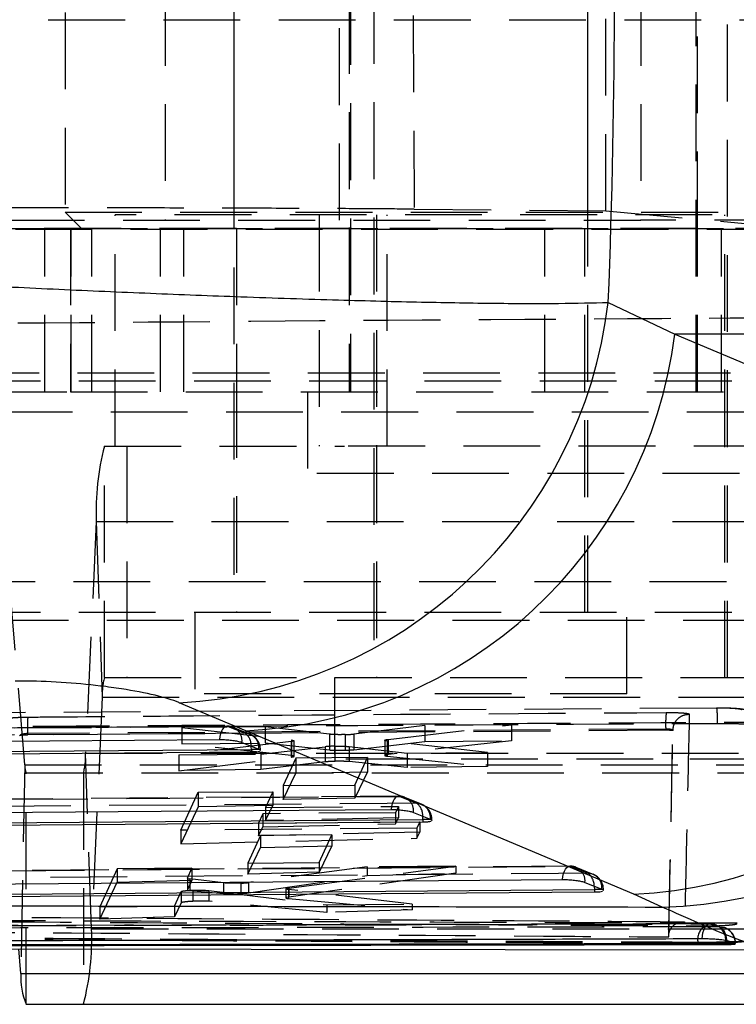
# Model space of a CAD drawing. Extents: x 37 to 414, y 8 to 317.
# Tile 4 of 18: x 175 to 188, y 8 to 26. Entities that reach past the tile are written whole.
import ezdxf

# ---------------------------------------------------------------- set-up
doc = ezdxf.new("R2010")
doc.units = 0
doc.header["$LTSCALE"] = 1.111111
doc.linetypes.add('HIDDEN', pattern=[1.905, 1.27, -0.635])
doc.layers.get('0').update_dxf_attribs({"linetype": 'CONTINUOUS'})

msp = doc.modelspace()

# ---------------------------------------------------------------- linework, layer by layer
at = {"color": 7, "linetype": 'HIDDEN'}
for p, q in [((178.473456, 42.510666), (178.473456, 15.010666)), ((184.973456, 15.010666), (184.973456, 42.510666)), ((181.042186, 41.310666), (181.042186, 13.810666)), ((187.542186, 13.810666), (187.542186, 41.310666)), ((180.617191, 37.060666), (180.617191, 19.060666)), ((186.967191, 19.060666), (186.967191, 37.060666)), ((178.473456, 30.560666), (178.473456, 22.060666)), ((184.973456, 22.060666), (184.973456, 30.560666)), ((175.373456, 30.260666), (175.373456, 22.360666)), ((181.743872, 30.205897), (181.788502, 22.415028)), ((177.211832, 26.460666), (177.211832, 22.210666)), ((180.411832, 22.210666), (180.411832, 26.460666)), ((185.950276, 26.460666), (185.950276, 22.210666)), ((180.592191, 26.310666), (180.592191, 22.060666)), ((185.305337, 22.382976), (185.305337, 26.310666)), ((186.992192, 22.060666), (186.992192, 26.310666)), ((172.947719, 25.894424), (188.81024, 25.894424)), ((175.373456, 22.360666), (188.073455, 22.360666)), ((175.373456, 22.360666), (175.673456, 22.060666)), ((176.292186, 18.060666), (176.292186, 22.310666)), ((210.54569, 22.310666), (176.292186, 22.310666)), ((180.042186, 22.310666), (180.042186, 18.060666)), ((181.092186, 22.310666), (181.092186, 18.060666)), ((181.292186, 18.060666), (181.292186, 22.310666)), ((181.788502, 22.415028), (185.305337, 22.382976)), ((185.305337, 22.382976), (189.00568, 22.049113)), ((187.492185, 18.060666), (187.492185, 22.310666)), ((170.087753, 22.210666), (185.950276, 22.210666)), ((172.874815, 22.062951), (188.737337, 22.062951)), ((188.711606, 22.210666), (185.950276, 22.210666)), ((172.343846, 22.049113), (189.00568, 22.049113)), ((173.993901, 22.060666), (175.473456, 22.060666)), ((175.002008, 19.060666), (175.002008, 22.060666)), ((175.473456, 22.060666), (187.791075, 22.060666)), ((175.473456, 22.060666), (175.473456, 19.060666)), ((175.485874, 19.060666), (175.485874, 22.060666)), ((175.863914, 19.060666), (175.863914, 22.060666)), ((175.867888, 19.060666), (175.867888, 22.060666)), ((177.124048, 19.060666), (177.124048, 22.060666)), ((177.55461, 19.060666), (177.55461, 22.060666)), ((178.523456, 22.060666), (178.523456, 19.060666)), ((180.592191, 22.060666), (180.592191, 19.060666)), ((184.185984, 19.060666), (184.185984, 22.060666)), ((184.923456, 19.060666), (184.923456, 22.060666)), ((186.992192, 19.060666), (186.992192, 22.060666)), ((187.429526, 19.060666), (187.429526, 22.060666)), ((173.48337, 19.408382), (189.345892, 19.408382)), ((173.5091, 19.260666), (189.371622, 19.260666)), ((178.523456, 19.260666), (178.523456, 15.010666)), ((184.923456, 15.010666), (184.923456, 19.260666)), ((173.993901, 19.060666), (175.473456, 19.060666)), ((175.473456, 19.060666), (187.791075, 19.060666)), ((179.823441, 19.060666), (179.823441, 17.560666)), ((174.097304, 18.694424), (189.959827, 18.694424)), ((174.632956, 12.208381), (174.097304, 18.694424)), ((176.095524, 18.060666), (180.505528, 18.060666)), ((176.095524, 13.810666), (176.095524, 18.060666)), ((176.509578, 18.060666), (176.509578, 13.810666)), ((196.8016, 18.060666), (180.505528, 18.060666)), ((181.092186, 18.060666), (181.092186, 13.810666)), ((187.492185, 13.810666), (187.492185, 18.060666)), ((187.760942, 17.560666), (179.823441, 17.560666)), ((175.947186, 16.676391), (175.75042, 12.421781)), ((175.947186, 16.676391), (191.809708, 16.676391)), ((175.947186, 16.676391), (176.056827, 13.449551)), ((173.410466, 15.576909), (189.272988, 15.576909)), ((173.5091, 15.010666), (189.371622, 15.010666)), ((177.754706, 15.010666), (177.754706, 13.510666)), ((185.692206, 13.510666), (185.692206, 15.010666)), ((174.024401, 14.86295), (189.886923, 14.86295)), ((176.095524, 13.810666), (191.958047, 13.810666)), ((180.323435, 13.810666), (180.323435, 12.310666)), ((176.056827, 13.449551), (175.860061, 9.194941)), ((176.056827, 13.449551), (191.91935, 13.449551)), ((185.692206, 13.510666), (177.754706, 13.510666)), ((187.343322, 13.250235), (173.803676, 13.163026)), ((178.34525, 12.918638), (163.841359, 12.813335)), ((186.40649, 12.866611), (174.680916, 12.782315)), ((186.40649, 12.843807), (174.680916, 12.756904)), ((179.050053, 12.907018), (177.515179, 12.89499)), ((177.515179, 12.89499), (179.535374, 12.665084)), ((177.515179, 12.89499), (177.515179, 12.595632)), ((178.370139, 12.914769), (178.680195, 12.788311)), ((178.772178, 12.767901), (178.462111, 12.89441)), ((179.050053, 12.907018), (179.050053, 12.610589)), ((180.229593, 12.770807), (179.050053, 12.907018)), ((181.980995, 12.929989), (180.676839, 12.774378)), ((181.305837, 12.67632), (183.57651, 12.942492)), ((183.57651, 12.942492), (181.980995, 12.929989)), ((181.980995, 12.929989), (181.980995, 12.638012)), ((183.57651, 12.942492), (183.57651, 12.652344)), ((186.40649, 12.866618), (186.40649, 12.843807)), ((174.540809, 12.745417), (174.53859, 12.743661)), ((174.680916, 12.782293), (174.680916, 12.756903)), ((179.535374, 12.665084), (179.535374, 12.37848)), ((179.535374, 12.665084), (179.574226, 12.658248)), ((180.229593, 12.770807), (180.229593, 12.482487)), ((180.51892, 12.764247), (180.51892, 12.477133)), ((180.676839, 12.774378), (180.676839, 12.487298)), ((181.244648, 12.660821), (181.244648, 12.381277)), ((181.305837, 12.67632), (181.305837, 12.396261)), ((186.461151, 9.048868), (186.537903, 12.834566)), ((186.5379, 12.836665), (186.537902, 12.836713)), ((186.537903, 12.836665), (186.537903, 12.834566)), ((179.523974, 12.636844), (177.462994, 12.39095)), ((177.515179, 12.595632), (179.050053, 12.610589)), ((179.535374, 12.37848), (177.515179, 12.595632)), ((178.943707, 12.488564), (178.961978, 12.488564)), ((178.962003, 12.47038), (178.962003, 12.488564)), ((178.969181, 12.402753), (180.151072, 12.540988)), ((179.050053, 12.610589), (180.229593, 12.482487)), ((179.523974, 12.636844), (179.523974, 12.35125)), ((179.583579, 12.366308), (179.583579, 12.652177)), ((180.151072, 12.540988), (180.151072, 12.262207)), ((180.329693, 12.551503), (180.329693, 12.273156)), ((180.594353, 12.544565), (181.658214, 12.423824)), ((180.594353, 12.544565), (180.594353, 12.267852)), ((180.676839, 12.487298), (181.980995, 12.638012)), ((181.291737, 12.64806), (181.291737, 12.369414)), ((183.133476, 12.435385), (181.291737, 12.64806)), ((183.57651, 12.652344), (181.305837, 12.396261)), ((181.980995, 12.638012), (183.57651, 12.652344)), ((175.75042, 12.421781), (191.612942, 12.421781)), ((175.860061, 9.194941), (175.75042, 12.421781)), ((177.462994, 12.39095), (178.969181, 12.402753)), ((177.462994, 12.39095), (177.462994, 12.101558)), ((177.462994, 12.101558), (179.523974, 12.35125)), ((178.969181, 12.402753), (178.969181, 12.122651)), ((179.614519, 12.332174), (179.382406, 11.826726)), ((180.926616, 12.342457), (179.614519, 12.332174)), ((179.614519, 12.332174), (179.614519, 12.058913)), ((186.176407, 12.310666), (180.323435, 12.310666)), ((180.694409, 11.837007), (180.926616, 12.342457)), ((180.926616, 12.342457), (180.926616, 12.077447)), ((181.291737, 12.369414), (183.133476, 12.178361)), ((181.658214, 12.423824), (183.133476, 12.435385)), ((181.658214, 12.423824), (181.658214, 12.159051)), ((183.133476, 12.435385), (183.133476, 12.178361)), ((188.260935, 12.310666), (186.176407, 12.310666)), ((174.632956, 12.208381), (174.560052, 8.376908)), ((174.632956, 12.208381), (190.495478, 12.208381)), ((178.969181, 12.122651), (177.462994, 12.101558)), ((180.151072, 12.262207), (178.969181, 12.122651)), ((181.658214, 12.159051), (180.594353, 12.267852)), ((183.133476, 12.178361), (181.658214, 12.159051)), ((174.658686, 12.060666), (190.521209, 12.060666)), ((174.658686, 7.810666), (174.658686, 12.060666)), ((175.711723, 12.060666), (175.711723, 7.810666)), ((179.382406, 11.572007), (179.614519, 12.058913)), ((179.614519, 12.058913), (180.926616, 12.077447)), ((180.926616, 12.077447), (180.694409, 11.595355)), ((179.382406, 11.826726), (180.694409, 11.837007)), ((179.382406, 11.826726), (179.382406, 11.572007)), ((180.694409, 11.837007), (180.694409, 11.595355)), ((181.495424, 11.633567), (165.89142, 11.514896)), ((177.497642, 11.009474), (177.817557, 11.704553)), ((177.817557, 11.704553), (179.189907, 11.715318)), ((177.817557, 11.704553), (177.817557, 11.437066)), ((179.189907, 11.715318), (179.056806, 11.426129)), ((179.189907, 11.715318), (179.189907, 11.463058)), ((180.694409, 11.595355), (179.382406, 11.572007)), ((181.520353, 11.629516), (181.830412, 11.502974)), ((181.922688, 11.483767), (181.612622, 11.610342)), ((177.817557, 11.437066), (177.497642, 10.760311)), ((179.189907, 11.463058), (177.817557, 11.437066)), ((179.056806, 11.184037), (179.189907, 11.463058)), ((179.056806, 11.426129), (181.498974, 11.445285)), ((179.056806, 11.426129), (179.056806, 11.184037)), ((181.498974, 11.445285), (181.445733, 11.329609)), ((181.498974, 11.445285), (181.498974, 11.233672)), ((179.003566, 11.310454), (178.923911, 11.137386)), ((181.445733, 11.329609), (179.003566, 11.310454)), ((179.003566, 11.310454), (179.003566, 11.07241)), ((181.498974, 11.233672), (179.056806, 11.184037)), ((181.445733, 11.329609), (181.445733, 11.123806)), ((181.445733, 11.123806), (181.498974, 11.233672)), ((181.837294, 11.043514), (177.497642, 11.009474)), ((178.923911, 11.137386), (181.891213, 11.160662)), ((178.923911, 11.137386), (178.923911, 10.905379)), ((178.923911, 10.905379), (179.003566, 11.07241)), ((179.003566, 11.07241), (181.445733, 11.123806)), ((181.891213, 11.160662), (181.837294, 11.043514)), ((181.837294, 11.043514), (181.837294, 10.859696)), ((181.891213, 11.160662), (181.891213, 10.970727)), ((182.094167, 11.203234), (182.112254, 11.203234)), ((182.112286, 11.185113), (182.112286, 11.203234)), ((177.497642, 11.009474), (177.497642, 10.760311)), ((177.497642, 10.760311), (181.837294, 10.859696)), ((178.960433, 10.911058), (178.728342, 10.405617)), ((181.891213, 10.970727), (178.923911, 10.905379)), ((180.272519, 10.921341), (178.960433, 10.911058)), ((178.960433, 10.911058), (178.960433, 10.689193)), ((180.040343, 10.415897), (180.272519, 10.921341)), ((180.272519, 10.921341), (180.272519, 10.720064)), ((181.837294, 10.859696), (181.891213, 10.970727)), ((178.728342, 10.201576), (178.960433, 10.689193)), ((178.960433, 10.689193), (180.272519, 10.720064)), ((180.272519, 10.720064), (180.040343, 10.236046)), ((184.645632, 10.347818), (167.941514, 10.216887)), ((177.703536, 10.309142), (176.331191, 10.298387)), ((177.619867, 10.126984), (177.703536, 10.309142)), ((177.703536, 10.309142), (177.703536, 10.089299)), ((178.728342, 10.405617), (180.040343, 10.415897)), ((178.728342, 10.405617), (178.728342, 10.201576)), ((180.924933, 10.334384), (178.740193, 10.046097)), ((179.48261, 9.946142), (182.5543, 10.347153)), ((180.040343, 10.415897), (180.040343, 10.236046)), ((182.5543, 10.347153), (180.924933, 10.334384)), ((180.924933, 10.334384), (180.924933, 10.175433)), ((182.5543, 10.347153), (182.5543, 10.217896)), ((184.670587, 10.343599), (184.980647, 10.21701)), ((185.072918, 10.197008), (184.762848, 10.323579)), ((176.331191, 10.298387), (176.012063, 9.60332)), ((176.331191, 10.298387), (176.331191, 10.051709)), ((177.619867, 10.126984), (177.619867, 9.912609)), ((180.040343, 10.236046), (178.728342, 10.201576)), ((178.74019, 9.85829), (180.924933, 10.175433)), ((182.5543, 10.217896), (179.48261, 9.778556)), ((180.924933, 10.175433), (182.5543, 10.217896)), ((176.012063, 9.372991), (176.331191, 10.051709)), ((176.331191, 10.051709), (177.703536, 10.089299)), ((177.619651, 10.126047), (177.619651, 9.911772)), ((177.703536, 10.089299), (177.619867, 9.912609)), ((177.666236, 10.113433), (177.666236, 9.900552)), ((178.283075, 10.041446), (177.666236, 10.113433)), ((178.283075, 10.041446), (178.283075, 9.844339)), ((178.602147, 10.035832), (178.602147, 9.845617)), ((178.740193, 10.046097), (178.740193, 9.85829)), ((179.48261, 9.946142), (179.48261, 9.778556)), ((177.384303, 9.614071), (177.506901, 9.881026)), ((177.506901, 9.881026), (177.506901, 9.674043)), ((177.666236, 9.900552), (178.283075, 9.844339)), ((177.717554, 9.905495), (177.717554, 9.702091)), ((178.015657, 9.898726), (180.183102, 9.636)), ((178.015657, 9.898726), (178.015657, 9.70204)), ((179.430978, 9.931822), (179.430978, 9.763841)), ((179.48261, 9.778556), (179.441965, 9.77044)), ((179.476105, 9.919277), (179.476105, 9.752868)), ((181.749104, 9.648269), (179.476105, 9.919277)), ((185.244571, 9.917273), (185.262533, 9.917273)), ((185.262568, 9.899198), (185.262568, 9.917273)), ((176.012063, 9.60332), (177.384303, 9.614071)), ((176.012063, 9.60332), (176.012063, 9.372991)), ((177.506901, 9.674043), (177.384303, 9.415128)), ((177.384303, 9.614071), (177.384303, 9.415128)), ((180.183102, 9.499427), (178.015657, 9.70204)), ((179.476105, 9.752868), (181.749104, 9.545645)), ((180.183102, 9.636), (181.749104, 9.648269)), ((180.183102, 9.636), (180.183102, 9.499427)), ((181.749104, 9.648269), (181.749104, 9.545645)), ((177.384303, 9.415128), (176.012063, 9.372991)), ((181.749104, 9.545645), (180.183102, 9.499427)), ((175.860061, 9.194941), (191.722584, 9.194941)), ((186.461151, 9.048868), (186.461149, 9.057971)), ((186.996804, 8.925794), (186.996804, 8.946428)), ((187.494216, 8.98435), (187.508606, 8.98435)), ((187.508606, 8.98435), (187.508606, 8.980617)), ((187.682472, 8.926059), (187.682472, 8.929927)), ((187.682472, 8.929927), (187.68974, 8.929927))]:
    msp.add_line(p, q, dxfattribs=at)
at = {"color": 7, "linetype": 'CONTINUOUS'}
for p, q in [((185.350779, 20.702715), (186.573059, 20.120352)), ((193.92771, 20.120352), (186.573059, 20.120352)), ((186.573059, 20.120352), (193.691674, 17.118794)), ((178.696802, 12.834659), (177.468584, 13.35051)), ((185.818957, 9.833491), (178.696802, 12.834659)), ((178.621521, 12.620557), (178.931585, 12.494111)), ((178.796306, 12.488564), (178.796306, 12.438987)), ((178.931585, 12.494111), (178.943707, 12.488564)), ((178.796306, 12.438987), (164.184148, 12.332537)), ((181.771809, 11.335409), (182.081874, 11.208875)), ((181.946588, 11.153629), (166.234316, 11.03396)), ((181.946588, 11.203234), (181.946588, 11.153629)), ((182.081874, 11.208875), (182.094167, 11.203234)), ((184.922095, 10.049561), (185.23216, 9.922978)), ((185.09687, 9.867654), (168.284483, 9.73578)), ((185.09687, 9.917273), (185.09687, 9.867654)), ((185.23216, 9.922978), (185.244571, 9.917273)), ((186.34316, 9.597108), (185.818957, 9.833491)), ((187.508606, 8.980617), (187.494216, 8.98435)), ((187.682472, 8.926059), (187.508606, 8.980617)), ((187.52454, 8.929927), (187.52454, 8.910144)), ((187.687304, 8.921665), (187.682472, 8.926059)), ((170.121607, 8.837112), (188.50832, 8.807972)), ((174.560052, 8.376908), (174.522622, 8.830138)), ((174.560052, 8.376908), (190.422574, 8.376908)), ((174.658686, 7.810666), (190.521209, 7.810666))]:
    msp.add_line(p, q, dxfattribs=at)
at = {"color": 8, "linetype": 'CONTINUOUS'}
for p, q in [((178.943707, 12.488564), (178.796306, 12.488564)), ((182.094167, 11.203234), (181.946588, 11.203234)), ((185.244571, 9.917273), (185.09687, 9.917273)), ((187.522784, 8.977158), (187.52454, 8.929927)), ((187.682472, 8.929927), (187.52454, 8.929927))]:
    msp.add_line(p, q, dxfattribs=at)
at = {"color": 7, "linetype": 'HIDDEN', "flags": 128}
for points in [[(163.866363, 12.809872), (164.408397, 12.813804), (166.576529, 12.829524), (175.249059, 12.892252), (178.370139, 12.914769)], [(178.370139, 12.914769), (178.343257, 12.919467), (178.316532, 12.912697), (178.290972, 12.894713), (178.267539, 12.866191), (178.247116, 12.828208), (178.230473, 12.782193), (178.218236, 12.729881), (178.210866, 12.673242)], [(178.680195, 12.788311), (178.138162, 12.78438), (175.970029, 12.768648), (167.297497, 12.705572), (164.068137, 12.682026)], [(165.91643, 11.511214), (166.458463, 11.515335), (168.626598, 11.531808), (177.299134, 11.597578), (181.520353, 11.629516)], [(181.520353, 11.629516), (181.49347, 11.634221), (181.466748, 11.627458), (181.441192, 11.60948), (181.417766, 11.580966), (181.397351, 11.542989), (181.380718, 11.49698), (181.368493, 11.444672), (181.361135, 11.388036)], [(181.830412, 11.502974), (181.288378, 11.498861), (179.120244, 11.482399), (170.447708, 11.41643), (166.118208, 11.383422)], [(167.966531, 10.212986), (168.508564, 10.217235), (170.676698, 10.23422), (179.349235, 10.302058), (184.670587, 10.343599)], [(184.511408, 10.102146), (184.518756, 10.15878), (184.530973, 10.211084), (184.547599, 10.25709), (184.568007, 10.295064), (184.591429, 10.323575), (184.616982, 10.341548), (184.643704, 10.348307), (184.670587, 10.343599)], [(184.980647, 10.21701), (184.438613, 10.21277), (182.270479, 10.195807), (173.597942, 10.127852), (168.168311, 10.085226)], [(187.07566, 9.011977), (187.080604, 9.070348), (187.090624, 9.125445), (187.105338, 9.175169), (187.124186, 9.217624), (187.146449, 9.251194), (187.17128, 9.2746), (187.197733, 9.286954), (187.224801, 9.287779)], [(187.224801, 9.287779), (187.2815, 9.281142), (187.308954, 9.273623)], [(187.395011, 9.233682), (187.452138, 9.227068), (187.47414, 9.221338)], [(187.395011, 9.233682), (187.420665, 9.224385), (187.445097, 9.204753), (187.467448, 9.175478), (187.486935, 9.137584), (187.502874, 9.092402), (187.514705, 9.041518), (187.522013, 8.986719), (187.522784, 8.977158)]]:
    msp.add_lwpolyline(points, dxfattribs=at)
at = {"color": 7, "linetype": 'CONTINUOUS', "flags": 128}
for points in [[(163.707009, 12.56869), (164.249046, 12.572609), (166.417191, 12.588277), (175.089775, 12.650799), (178.210866, 12.673242)], [(164.184148, 12.382322), (171.460635, 12.435311), (178.796306, 12.488564)], [(165.757157, 11.269977), (166.299192, 11.274089), (168.467334, 11.290529), (177.139906, 11.356164), (181.361135, 11.388036)], [(166.234316, 11.083712), (174.060926, 11.14333), (181.946588, 11.203234)], [(167.807311, 9.971716), (168.349346, 9.975957), (170.517486, 9.99292), (179.190048, 10.060663), (184.511408, 10.102146)], [(168.284483, 9.785511), (176.661197, 9.851238), (185.09687, 9.917273)]]:
    msp.add_lwpolyline(points, dxfattribs=at)
at = {"color": 8, "linetype": 'CONTINUOUS', "flags": 128}
for points in [[(178.796306, 12.488564), (178.793901, 12.541354), (178.793037, 12.550612)], [(181.946588, 11.203234), (181.944169, 11.256019), (181.943288, 11.265431)], [(185.093548, 9.979567), (185.094442, 9.970054), (185.09687, 9.917273)]]:
    msp.add_lwpolyline(points, dxfattribs=at)
at = {"color": 7, "linetype": 'CONTINUOUS'}
for centre, radius, start, end in [((177.061314, 21.688435), 8.347866, 272.7964179, 353.2186665), ((178.295986, 21.168157), 8.343131, 272.7536303, 352.7852308), ((185.41311, 18.168459), 8.344843, 272.7876483, 352.7738487), ((186.131279, 17.948279), 8.353858, 271.4533603, 352.6695505), ((175.900823, 8.318747), 1.342032, 177.5161465, 202.2464455)]:
    msp.add_arc(centre, radius, start, end, dxfattribs=at)
at = {"color": 7, "linetype": 'HIDDEN'}
for centre, radius, start, end in [((180.782255, 16.858353), 4.838492, 165.6118689, 182.1552384), ((177.318149, 13.497019), 1.262215, 165.6118658, 182.1552234), ((188.353899, 12.953069), 1.949327, 173.6051143, 182.5418506), ((178.34744, 12.615021), 0.3045, 67.813216, 90.4128915), ((178.361297, 12.652715), 0.262203, 352.9551224, 88.0675423), ((178.671366, 12.526262), 0.262198, 352.9566202, 88.0702605), ((178.520193, 12.56672), 0.273319, 356.6214505, 54.1684042), ((178.657504, 12.488564), 0.3045, 0, 67.8114361), ((174.489101, 12.374312), 1.262212, 345.611848, 2.1552457), ((174.982725, 12.193209), 0.350098, 177.5162437, 202.2463124), ((181.497722, 11.329775), 0.3045, 67.7994365, 90.4330543), ((181.511616, 11.367497), 0.262164, 352.969456, 88.0902289), ((181.821683, 11.240958), 0.262162, 352.9705182, 88.0918583), ((181.67039, 11.281345), 0.273361, 356.6625051, 54.169792), ((181.807786, 11.203233), 0.3045, 0, 67.7984751), ((184.648004, 10.043861), 0.3045, 67.7916542, 90.4468499), ((184.661919, 10.0816), 0.262142, 352.9797884, 88.1050792), ((184.971983, 9.955012), 0.262141, 352.9808536, 88.1061377), ((184.78982, 9.98071), 0.303731, 359.7843198, 51.0768746), ((184.958068, 9.917272), 0.3045, 0, 67.7910785), ((187.292615, 8.999482), 0.300532, 123.4912767, 190.1677933), ((187.213866, 8.98435), 0.3045, 71.8035217, 90.1619607), ((187.21319, 8.993993), 0.295573, 358.1304982, 71.095408), ((171.024976, 9.012981), 4.838508, 345.6118954, 2.1552107), ((187.385824, 8.929927), 0.3045, 0, 73.1398733), ((187.384895, 8.937361), 0.29767, 358.5689556, 72.5536735)]:
    msp.add_arc(centre, radius, start, end, dxfattribs=at)
at = {"color": 7, "linetype": 'CONTINUOUS'}
msp.add_ellipse((148.714844, 26.33046), major_axis=(0, 71.253), ratio=0.515778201, start_param=4.633324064, end_param=4.792985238, dxfattribs=at)
at = {"color": 7, "linetype": 'HIDDEN'}
for centre, major_axis, start_param, end_param in [((180.458516, 12.78711), (0.28112, 0.003185), 4.92797315, 5.600696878), ((180.367728, 12.528015), (0.281482, 0.003189), 1.705365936, 2.448190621), ((177.894852, 10.129142), (0.2752, 0.003118), 3.101019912, 3.73100763), ((178.513153, 10.057595), (0.279997, 0.003172), 5.034868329, 5.657050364)]:
    msp.add_ellipse(centre, major_axis=major_axis, ratio=0.085738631, start_param=start_param, end_param=end_param, dxfattribs=at)
for points, knots in [([(181.788502, 22.415028), (181.512811, 22.417258), (180.961428, 22.421718), (179.83282, 22.427587), (178.515485, 22.432614), (177.03037, 22.436646), (175.42024, 22.439537), (173.732858, 22.441254), (172.01595, 22.441682), (170.621043, 22.441062), (169.824265, 22.440178), (169.574533, 22.4399)], [0, 0, 0, 0, 0.1182597, 0.236519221, 0.354778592, 0.473038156, 0.591290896, 0.709543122, 0.827782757, 0.946022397, 1, 1, 1, 1]), ([(190.735209, 20.430398), (187.382499, 20.409866), (180.672313, 20.368772), (173.962176, 20.314025), (170.604725, 20.286633)], [0, 0, 0, 0, 0.499644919, 1, 1, 1, 1]), ([(188.110816, 12.917564), (188.106606, 12.954859), (188.098926, 13.022898), (188.04943, 13.104772), (187.993076, 13.160018), (187.935895, 13.194444), (187.883599, 13.214301), (187.829959, 13.227205), (187.749523, 13.238775), (187.611854, 13.247876), (187.452484, 13.251596), (187.36471, 13.251051), (187.342138, 13.250911)], [0, 0, 0, 0, 0.101833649, 0.185775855, 0.257303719, 0.320546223, 0.377664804, 0.440587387, 0.547970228, 0.761068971, 0.938556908, 1, 1, 1, 1]), ([(187.360149, 12.970975), (187.359981, 12.983682), (187.359538, 13.017137), (187.358367, 13.069429), (187.356572, 13.124311), (187.354355, 13.17166), (187.351818, 13.209566), (187.349057, 13.236104), (187.346172, 13.25133), (187.344272, 13.2506), (187.343322, 13.250235)], [0, 0, 0, 0, 0.080449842, 0.211812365, 0.343177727, 0.474538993, 0.605900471, 0.737271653, 0.86863127, 1, 1, 1, 1]), ([(187.803932, 13.2175), (187.801487, 13.220256), (187.795407, 13.22711), (187.736675, 13.236971), (187.627154, 13.24531), (187.489403, 13.250079), (187.389454, 13.250186), (187.343322, 13.250236)], [0, 0, 0, 0, 0.148687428, 0.369713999, 0.590399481, 0.810949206, 1, 1, 1, 1]), ([(174.230612, 13.043099), (174.233768, 13.045851), (174.241935, 13.052976), (174.297901, 13.064246), (174.401188, 13.075008), (174.53739, 13.083008), (174.638939, 13.084761), (174.690519, 13.085652)], [0, 0, 0, 0, 0.1352855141, 0.3501029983, 0.5645932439, 0.778838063, 1, 1, 1, 1]), ([(174.690519, 13.085652), (174.688968, 13.078315), (174.685866, 13.063642), (174.682494, 12.992319), (174.680539, 12.895372), (174.68079, 12.820001), (174.680916, 12.782315)], [0, 0, 0, 0, 0.2499945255, 0.5000030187, 0.7500005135, 1, 1, 1, 1]), ([(174.690519, 13.085652), (174.893325, 13.087279), (175.907352, 13.095418), (179.816065, 13.125858), (183.521998, 13.150745), (186.416701, 13.170185)], [0, 0, 0, 0, 0.051885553, 0.259427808, 1, 1, 1, 1]), ([(186.416701, 13.170185), (186.468207, 13.170103), (186.567359, 13.169945), (186.695658, 13.164787), (186.789337, 13.156819), (186.833961, 13.147998), (186.837978, 13.142223), (186.839358, 13.140238)], [0, 0, 0, 0, 0.229957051, 0.442688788, 0.663388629, 0.884329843, 1, 1, 1, 1]), ([(186.537902, 12.836713), (186.542425, 12.876238), (186.551473, 12.955289), (186.621037, 13.055215), (186.720572, 13.125548), (186.799763, 13.135342), (186.839358, 13.140238)], [0, 0, 0, 0, 0.250000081, 0.499999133, 0.750000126, 1, 1, 1, 1]), ([(186.839358, 13.140238), (186.825946, 12.515759), (186.79882, 11.252724), (186.769338, 9.970545), (186.754433, 9.32231)], [0, 0, 0, 0, 0.494427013, 1, 1, 1, 1]), ([(172.662603, 12.904947), (175.252753, 12.921427), (180.458754, 12.954552), (185.665075, 12.981314), (188.281088, 12.994761)], [0, 0, 0, 0, 0.497531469, 1, 1, 1, 1]), ([(173.820294, 12.88766), (173.995941, 12.888884), (174.982797, 12.895759), (179.496007, 12.926306), (183.833676, 12.950944), (187.360112, 12.970974)], [0, 0, 0, 0, 0.038918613, 0.218660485, 1, 1, 1, 1]), ([(186.537902, 12.836713), (186.537902, 12.836753), (186.537923, 12.83873), (186.535719, 12.844453), (186.522621, 12.853208), (186.493023, 12.861328), (186.452894, 12.866248), (186.421966, 12.866856), (186.406511, 12.866618), (186.40649, 12.866618)], [0, 0, 0, 0, 0.002365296, 0.115836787, 0.338592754, 0.56001371, 0.78027512, 0.999713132, 1, 1, 1, 1]), ([(186.537903, 12.834566), (186.536344, 12.835722), (186.533203, 12.838052), (186.509671, 12.840976), (186.474842, 12.843031), (186.438087, 12.843877), (186.414609, 12.843825), (186.40649, 12.843807)], [0, 0, 0, 0, 0.217720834, 0.43888975, 0.660430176, 0.882575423, 1, 1, 1, 1]), ([(187.360113, 12.970975), (187.448091, 12.970762), (187.624031, 12.970336), (187.853302, 12.961155), (188.022092, 12.946815), (188.101637, 12.931234), (188.108759, 12.921063), (188.111211, 12.917562)], [0, 0, 0, 0, 0.22096073, 0.441879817, 0.662786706, 0.883903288, 1, 1, 1, 1]), ([(174.680916, 12.782271), (174.665205, 12.781373), (174.633696, 12.779572), (174.591537, 12.771644), (174.559327, 12.760884), (174.545156, 12.751491), (174.541428, 12.746282), (174.540809, 12.745417)], [0, 0, 0, 0, 0.235689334, 0.47268981, 0.711574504, 0.952107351, 1, 1, 1, 1]), ([(174.680916, 12.756903), (174.665242, 12.756619), (174.633893, 12.756049), (174.591639, 12.753564), (174.559243, 12.750196), (174.545082, 12.747275), (174.54139, 12.74567), (174.540809, 12.745417)], [0, 0, 0, 0, 0.239251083, 0.47851572, 0.717401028, 0.955534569, 1, 1, 1, 1]), ([(180.51892, 12.764247), (180.487753, 12.76358), (180.42542, 12.762247), (180.334236, 12.763712), (180.268565, 12.766908), (180.239576, 12.769808), (180.229593, 12.770807)], [0, 0, 0, 0, 0.2835066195, 0.5670022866, 0.8508805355, 1, 1, 1, 1]), ([(181.245615, 12.662759), (181.250974, 12.665485), (181.260384, 12.670272), (181.292157, 12.6745), (181.305837, 12.67632)], [0, 0, 0, 0, 0.569452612, 1, 1, 1, 1]), ([(181.291737, 12.64806), (181.27612, 12.650246), (181.248743, 12.654078), (181.247921, 12.658795), (181.247568, 12.660821)], [0, 0, 0, 0, 0.570435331, 1, 1, 1, 1]), ([(186.461149, 9.057971), (186.46115, 9.058035), (186.47659, 9.694161), (186.501529, 10.961696), (186.525786, 12.212078), (186.537903, 12.836665)], [0, 0, 0, 0, 0.0000503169, 0.500508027, 1, 1, 1, 1]), ([(179.58081, 12.652177), (179.581648, 12.651582), (179.586177, 12.648372), (179.566587, 12.642857), (179.536726, 12.638644), (179.523974, 12.636844)], [0, 0, 0, 0, 0.115200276, 0.6221513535, 1, 1, 1, 1]), ([(180.229593, 12.482487), (180.249987, 12.48079), (180.290779, 12.477396), (180.37781, 12.475227), (180.456966, 12.475429), (180.503365, 12.476705), (180.51892, 12.477133)], [0, 0, 0, 0, 0.285864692, 0.571781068, 0.85644381, 1, 1, 1, 1]), ([(180.329693, 12.551503), (180.361392, 12.551936), (180.424789, 12.552804), (180.514108, 12.550606), (180.56783, 12.547297), (180.590517, 12.54496), (180.594348, 12.544565)], [0, 0, 0, 0, 0.311945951, 0.623869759, 0.936482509, 1, 1, 1, 1]), ([(180.51892, 12.477133), (180.549454, 12.478342), (180.61041, 12.480755), (180.654723, 12.48512), (180.676839, 12.487298)], [0, 0, 0, 0, 0.500916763, 1, 1, 1, 1]), ([(179.523974, 12.35125), (179.54092, 12.353684), (179.574811, 12.358551), (179.588325, 12.366553), (179.574571, 12.37347), (179.54713, 12.376977), (179.535374, 12.37848)], [0, 0, 0, 0, 0.266380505, 0.532713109, 0.799805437, 1, 1, 1, 1]), ([(181.305837, 12.396261), (181.288671, 12.393885), (181.25434, 12.389135), (181.23991, 12.381265), (181.252797, 12.374411), (181.279988, 12.370922), (181.291737, 12.369414)], [0, 0, 0, 0, 0.265562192, 0.531096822, 0.797385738, 1, 1, 1, 1]), ([(180.329693, 12.273156), (180.298815, 12.272068), (180.237062, 12.269893), (180.18016, 12.265414), (180.155324, 12.262676), (180.151072, 12.262207)], [0, 0, 0, 0, 0.4532163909, 0.9063939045, 1, 1, 1, 1]), ([(180.594348, 12.267851), (180.573453, 12.269472), (180.531258, 12.272746), (180.442307, 12.274653), (180.372242, 12.274197), (180.335305, 12.273293), (180.329693, 12.273156)], [0, 0, 0, 0, 0.31239772, 0.630870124, 0.943913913, 1, 1, 1, 1]), ([(178.602147, 10.035832), (178.571598, 10.034884), (178.5105, 10.032988), (178.416894, 10.033564), (178.336933, 10.036386), (178.30013, 10.039844), (178.283075, 10.041446)], [0, 0, 0, 0, 0.258710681, 0.517418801, 0.776355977, 1, 1, 1, 1]), ([(179.432292, 9.934091), (179.438072, 9.936816), (179.447001, 9.941026), (179.473325, 9.944808), (179.48261, 9.946142)], [0, 0, 0, 0, 0.647288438, 1, 1, 1, 1]), ([(177.506901, 9.881026), (177.511318, 9.883756), (177.520152, 9.889216), (177.571975, 9.896736), (177.640323, 9.902436), (177.693858, 9.904557), (177.717554, 9.905495)], [0, 0, 0, 0, 0.264049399, 0.528120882, 0.791136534, 1, 1, 1, 1]), ([(177.717554, 9.905495), (177.748271, 9.906226), (177.809704, 9.907687), (177.900617, 9.906461), (177.971408, 9.903282), (178.002805, 9.900049), (178.015657, 9.898726)], [0, 0, 0, 0, 0.2705842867, 0.5411575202, 0.8121853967, 1, 1, 1, 1]), ([(178.283075, 9.844339), (178.303357, 9.842995), (178.343923, 9.840305), (178.430619, 9.839641), (178.520428, 9.84139), (178.576511, 9.844291), (178.602147, 9.845617)], [0, 0, 0, 0, 0.260746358, 0.521535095, 0.781294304, 1, 1, 1, 1]), ([(178.602147, 9.845617), (178.631402, 9.847583), (178.685333, 9.851208), (178.722972, 9.856067), (178.740193, 9.85829)], [0, 0, 0, 0, 0.542458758, 1, 1, 1, 1]), ([(179.476105, 9.919277), (179.460756, 9.921488), (179.434469, 9.925274), (179.434284, 9.929898), (179.434207, 9.931822)], [0, 0, 0, 0, 0.583914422, 1, 1, 1, 1]), ([(177.717554, 9.702091), (177.688039, 9.700279), (177.629013, 9.696657), (177.560438, 9.688995), (177.517079, 9.681138), (177.510069, 9.676252), (177.506901, 9.674043)], [0, 0, 0, 0, 0.260959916, 0.521878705, 0.783885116, 1, 1, 1, 1]), ([(178.015657, 9.70204), (177.996149, 9.703416), (177.957128, 9.706169), (177.872245, 9.706973), (177.789021, 9.705451), (177.73804, 9.703054), (177.717554, 9.702091)], [0, 0, 0, 0, 0.272807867, 0.545678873, 0.817441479, 1, 1, 1, 1]), ([(179.433111, 9.763841), (179.432435, 9.763413), (179.427585, 9.760339), (179.444231, 9.756475), (179.467761, 9.753812), (179.476105, 9.752868)], [0, 0, 0, 0, 0.094583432, 0.678938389, 1, 1, 1, 1]), ([(186.754433, 9.32231), (184.369095, 9.337432), (179.689576, 9.367098), (175.009997, 9.399614), (172.715786, 9.415556)], [0, 0, 0, 0, 0.509739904, 1, 1, 1, 1]), ([(187.213005, 9.289094), (186.433766, 9.286827), (180.670479, 9.270059), (174.907162, 9.259644), (169.923089, 9.250638)], [0, 0, 0, 0, 0.13520739, 1, 1, 1, 1]), ([(169.93233, 9.248835), (172.834771, 9.254216), (177.737346, 9.263306), (183.501494, 9.277546), (186.363205, 9.285411), (187.224801, 9.287779)], [0, 0, 0, 0, 0.503530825, 0.850524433, 1, 1, 1, 1]), ([(187.395011, 9.233682), (184.491431, 9.228122), (179.587004, 9.218732), (173.823373, 9.211214), (170.963316, 9.208366), (170.104127, 9.20751)], [0, 0, 0, 0, 0.503778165, 0.850930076, 1, 1, 1, 1]), ([(187.716348, 9.299342), (185.737289, 9.305567), (180.41968, 9.322293), (175.104796, 9.341439), (171.767957, 9.353459)], [0, 0, 0, 0, 0.372170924, 1, 1, 1, 1]), ([(171.966363, 9.341758), (174.493109, 9.32536), (179.546605, 9.292565), (184.600054, 9.264266), (187.126779, 9.250116)], [0, 0, 0, 0, 0.499999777, 1, 1, 1, 1]), ([(186.461149, 9.057971), (186.462308, 9.077288), (186.464934, 9.121033), (186.488927, 9.188244), (186.543115, 9.264348), (186.635164, 9.317706), (186.712589, 9.326209), (186.753786, 9.322371), (186.754433, 9.32231)], [0, 0, 0, 0, 0.084204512, 0.190690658, 0.358772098, 0.662846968, 0.994705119, 1, 1, 1, 1]), ([(187.126779, 9.250116), (187.171224, 9.250236), (187.25845, 9.250471), (187.4002, 9.255185), (187.52897, 9.262565), (187.632617, 9.272312), (187.702913, 9.28348), (187.71189, 9.290785), (187.71638, 9.294438)], [0, 0, 0, 0, 0.171949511, 0.33745655, 0.503118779, 0.668815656, 0.834382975, 1, 1, 1, 1]), ([(187.224801, 9.287779), (187.246778, 9.280576), (187.305987, 9.261171), (187.360643, 9.244294), (187.395011, 9.233682)], [0, 0, 0, 0, 0.371180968, 1, 1, 1, 1]), ([(173.037675, 9.139909), (173.132722, 9.139226), (173.950555, 9.133346), (177.659528, 9.107001), (182.038975, 9.077323), (185.695622, 9.053794), (186.461151, 9.048868)], [0, 0, 0, 0, 0.0212418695, 0.1827758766, 0.8289119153, 1, 1, 1, 1]), ([(186.996804, 8.946428), (184.470396, 8.960639), (179.417581, 8.989059), (174.364731, 9.021994), (171.838305, 9.038462)], [0, 0, 0, 0, 0.499999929, 1, 1, 1, 1]), ([(186.996804, 8.925794), (184.470396, 8.939257), (179.417581, 8.966184), (174.364731, 8.997617), (171.838305, 9.013333)], [0, 0, 0, 0, 0.499999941, 1, 1, 1, 1]), ([(187.960661, 8.976365), (187.956451, 8.975599), (187.916713, 8.968369), (187.810543, 8.955275), (187.605991, 8.940328), (187.369579, 8.930172), (187.157949, 8.925701), (187.040845, 8.925769), (186.996804, 8.925794)], [0, 0, 0, 0, 0.025183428, 0.237676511, 0.449922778, 0.661600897, 0.87273127, 1, 1, 1, 1]), ([(187.960661, 8.976365), (187.933735, 8.973875), (187.867213, 8.967723), (187.700514, 8.95896), (187.476041, 8.951534), (187.227289, 8.946787), (187.074583, 8.946549), (186.996804, 8.946428)], [0, 0, 0, 0, 0.144397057, 0.356736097, 0.568785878, 0.780363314, 1, 1, 1, 1]), ([(187.682472, 8.929927), (187.647352, 8.940603), (187.5915, 8.957581), (187.531046, 8.977104), (187.508606, 8.98435)], [0, 0, 0, 0, 0.628811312, 1, 1, 1, 1])]:
    msp.add_open_spline(points, degree=3, knots=knots, dxfattribs=at)
at = {"color": 7, "linetype": 'CONTINUOUS'}
for points, knots in [([(171.356055, 21.150992), (171.551529, 21.139231), (172.260553, 21.096568), (173.558926, 21.025882), (175.246257, 20.943393), (176.94679, 20.869211), (178.686017, 20.801941), (180.373681, 20.746481), (181.948316, 20.706167), (183.313494, 20.684065), (184.488311, 20.679966), (185.063289, 20.695132), (185.350779, 20.702715)], [0, 0, 0, 0, 0.039752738, 0.144191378, 0.248629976, 0.351138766, 0.453648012, 0.569708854, 0.676652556, 0.783596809, 0.891798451, 1, 1, 1, 1]), ([(177.468584, 13.35051), (177.465965, 13.351601), (177.355585, 13.397618), (177.056465, 13.489102), (176.523234, 13.591), (175.928464, 13.671613), (175.296051, 13.729213), (174.764216, 13.748777), (174.501136, 13.747946), (174.458879, 13.747813)], [0, 0, 0, 0, 0.005214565, 0.219785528, 0.434651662, 0.55071811, 0.75391135, 0.960472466, 1, 1, 1, 1]), ([(178.210866, 12.673242), (178.216803, 12.67326), (178.253376, 12.673373), (178.327656, 12.670661), (178.430951, 12.661346), (178.524613, 12.647308), (178.588, 12.632852), (178.612933, 12.623707), (178.621521, 12.620557)], [0, 0, 0, 0, 0.0410629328, 0.2529610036, 0.4648567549, 0.6767585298, 0.8886549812, 1, 1, 1, 1]), ([(178.943707, 12.488564), (178.955552, 12.482198), (178.96765, 12.475696), (178.961756, 12.470489), (178.961633, 12.47038)], [0, 0, 0, 0, 0.979048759, 1, 1, 1, 1]), ([(178.945068, 12.455405), (178.930463, 12.451409), (178.901478, 12.443477), (178.84112, 12.439565), (178.803758, 12.439083), (178.796306, 12.438987)], [0, 0, 0, 0, 0.448459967, 0.889999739, 1, 1, 1, 1]), ([(181.361135, 11.388036), (181.367229, 11.388057), (181.403975, 11.388181), (181.478448, 11.385458), (181.581729, 11.37614), (181.67532, 11.36209), (181.738483, 11.347652), (181.763309, 11.338532), (181.771809, 11.335409)], [0, 0, 0, 0, 0.042122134, 0.254011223, 0.465896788, 0.677786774, 0.889673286, 1, 1, 1, 1]), ([(182.095176, 11.170052), (182.080518, 11.166053), (182.051427, 11.158115), (181.9911, 11.154215), (181.953887, 11.153726), (181.946588, 11.153629)], [0, 0, 0, 0, 0.449471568, 0.892007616, 1, 1, 1, 1]), ([(182.094167, 11.203234), (182.105998, 11.196874), (182.118022, 11.190412), (182.112095, 11.185197), (182.112, 11.185113)], [0, 0, 0, 0, 0.983948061, 1, 1, 1, 1]), ([(184.511408, 10.102146), (184.517609, 10.102167), (184.554462, 10.102295), (184.629087, 10.099569), (184.732346, 10.090249), (184.825901, 10.07619), (184.888895, 10.061772), (184.913655, 10.052666), (184.922095, 10.049561)], [0, 0, 0, 0, 0.042865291, 0.254750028, 0.466633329, 0.678506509, 0.890401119, 1, 1, 1, 1]), ([(185.245339, 9.884078), (185.230645, 9.880078), (185.201487, 9.872139), (185.141179, 9.868241), (185.104066, 9.867749), (185.09687, 9.867654)], [0, 0, 0, 0, 0.450228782, 0.893412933, 1, 1, 1, 1]), ([(185.244571, 9.917273), (185.256336, 9.910852), (185.268255, 9.904347), (185.262417, 9.899263), (185.262341, 9.899198)], [0, 0, 0, 0, 0.9870691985, 1, 1, 1, 1]), ([(167.833635, 9.631744), (170.63933, 9.626196), (176.81062, 9.613993), (182.979098, 9.603067), (186.34316, 9.597108)], [0, 0, 0, 0, 0.454636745, 1, 1, 1, 1]), ([(187.07566, 9.011977), (186.898149, 9.011416), (185.997781, 9.008573), (182.206, 8.99697), (176.620025, 8.981537), (171.75691, 8.970992), (169.785225, 8.966716)], [0, 0, 0, 0, 0.030799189, 0.156219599, 0.657900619, 1, 1, 1, 1]), ([(170.23587, 8.90342), (173.209394, 8.906727), (178.972297, 8.913135), (184.735174, 8.92445), (187.52454, 8.929927)], [0, 0, 0, 0, 0.515976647, 1, 1, 1, 1]), ([(170.23587, 8.888824), (171.722632, 8.889929), (174.696155, 8.89214), (180.459055, 8.898504), (184.735175, 8.905549), (187.52454, 8.910144)], [0, 0, 0, 0, 0.257988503, 0.515976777, 1, 1, 1, 1]), ([(187.494216, 8.98435), (187.477806, 8.987258), (187.444987, 8.993075), (187.361169, 9.001227), (187.263316, 9.007606), (187.16273, 9.011514), (187.103312, 9.01183), (187.07566, 9.011977)], [0, 0, 0, 0, 0.205318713, 0.41062725, 0.6159416, 0.82126293, 1, 1, 1, 1]), ([(187.52454, 8.910144), (187.553316, 8.91042), (187.610865, 8.910971), (187.670001, 8.914447), (187.682769, 8.918134), (187.689156, 8.919979)], [0, 0, 0, 0, 0.3332346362, 0.6664355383, 1, 1, 1, 1])]:
    msp.add_open_spline(points, degree=3, knots=knots, dxfattribs=at)
at = {"color": 8, "linetype": 'CONTINUOUS'}
msp.add_open_spline([(188.506669, 8.812547), (188.477858, 8.811944), (188.32445, 8.808729), (187.724643, 8.975464), (186.807162, 9.388315), (186.34316, 9.597108)], degree=3, knots=[0, 0, 0, 0, 0.102569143, 0.546138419, 1, 1, 1, 1], dxfattribs=at)

doc.saveas('drawing.dxf')
